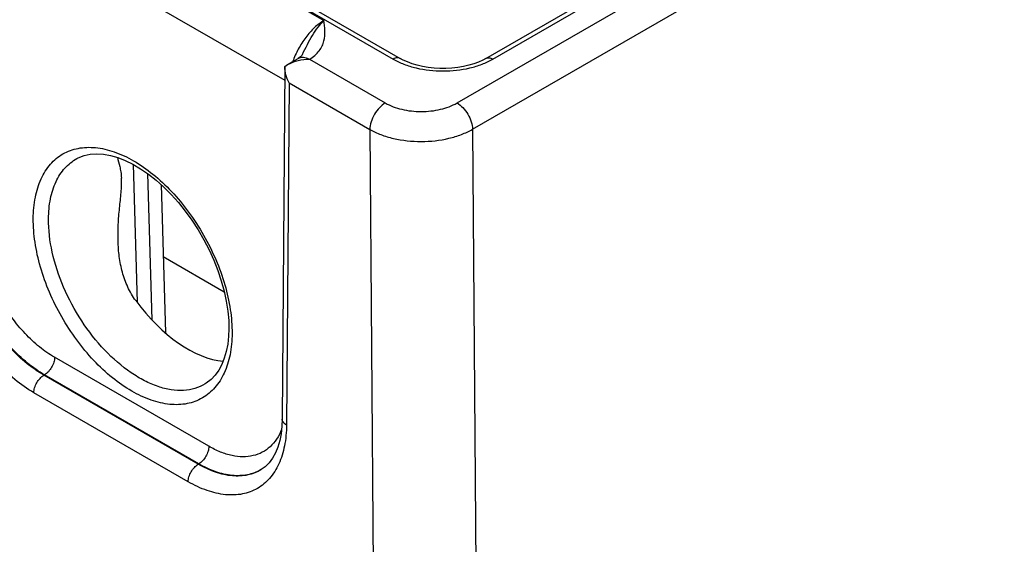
# Model space of a CAD drawing. Header units: inches. Extents: x 0 to 34, y 0 to 22.
# Tile 40 of 56: x 25.7 to 27, y 14.1 to 14.8. Entities that reach past the tile are written whole.
import ezdxf

# ---------------------------------------------------------------- set-up
doc = ezdxf.new("R2010")
doc.units = ezdxf.units.IN
doc.header["$LTSCALE"] = 1.87
doc.header["$MEASUREMENT"] = 0
doc.layers.get('0').update_dxf_attribs({"linetype": 'CONTINUOUS'})
doc.layers.add('FOAM', color=7, linetype='CONTINUOUS')

msp = doc.modelspace()

# ---------------------------------------------------------------- linework, layer by layer
at = {"color": 7, "linetype": 'CONTINUOUS'}
for p, q in [((20.96, 17.7728), (26.1913, 14.7523)), ((20.9695, 17.7738), (26.2008, 14.7533)), ((26.2793, 14.6919), (28.5703, 16.0147)), ((26.3189, 14.7533), (28.4561, 15.9872)), ((26.3285, 14.7523), (28.4656, 15.9863)), ((26.3005, 14.6556), (28.5915, 15.9784)), ((25.6734, 15.0496), (26.0958, 14.8057)), ((25.6228, 14.965), (26.0418, 14.7231)), ((26.0458, 14.7447), (26.0604, 14.7534)), ((26.0661, 14.7588), (26.0661, 14.7588)), ((26.0758, 14.7522), (26.1803, 14.6919)), ((26.0419, 14.7419), (26.0383, 14.2559)), ((26.0419, 14.742), (26.0458, 14.7447)), ((26.0419, 14.742), (26.0419, 14.7419)), ((26.0477, 14.7197), (26.0442, 14.2477)), ((26.0477, 14.7197), (26.159, 14.6553)), ((26.159, 14.6553), (26.1672, 13.5597)), ((26.3005, 14.6556), (26.3086, 13.5594)), ((25.7552, 14.6151), (25.7552, 14.6151)), ((25.8327, 14.6073), (25.8385, 14.4168)), ((25.8525, 14.5946), (25.8586, 14.3928)), ((25.8713, 14.5792), (25.8775, 14.3747)), ((25.9372, 14.2184), (25.7246, 14.3411)), ((25.7107, 14.3169), (25.7099, 14.3165)), ((25.9226, 14.1937), (25.7099, 14.3165)), ((25.9233, 14.1941), (25.7107, 14.3169)), ((25.9323, 14.3046), (25.9322, 14.3046)), ((25.9087, 14.1695), (25.696, 14.2923)), ((25.9233, 14.1941), (25.9226, 14.1937)), ((26.0148, 14.1903), (26.0093, 14.1863)), ((26.0093, 14.1863), (26.0093, 14.1863))]:
    msp.add_line(p, q, dxfattribs=at)
for points in [[(26.0661, 14.7588), (26.0658, 14.7583), (26.0653, 14.7575), (26.0645, 14.7566), (26.0634, 14.7556), (26.062, 14.7545), (26.0604, 14.7534)], [(26.3189, 14.7533), (26.3147, 14.751), (26.3088, 14.7483), (26.3023, 14.7459), (26.2953, 14.7438), (26.2879, 14.7421), (26.2801, 14.7408), (26.2721, 14.7399), (26.2639, 14.7395), (26.2557, 14.7395), (26.2475, 14.7399), (26.2395, 14.7408), (26.2317, 14.7422), (26.2243, 14.7439), (26.2173, 14.746), (26.2108, 14.7484), (26.2049, 14.751), (26.2008, 14.7533)], [(25.7552, 14.6151), (25.7572, 14.6161), (25.7652, 14.6192), (25.7737, 14.6211), (25.7826, 14.6217), (25.792, 14.6212), (25.8017, 14.6194), (25.8117, 14.6166), (25.822, 14.6125), (25.8325, 14.6074), (25.8431, 14.6011), (25.8538, 14.5938), (25.8644, 14.5854), (25.8749, 14.576), (25.8852, 14.5657), (25.8952, 14.5546), (25.9047, 14.5427), (25.9138, 14.5301), (25.9223, 14.5169), (25.9302, 14.5033), (25.9374, 14.4894), (25.9439, 14.4752), (25.9495, 14.4609), (25.9543, 14.4466), (25.9582, 14.4324), (25.9612, 14.4184), (25.9633, 14.4048), (25.9645, 14.3917), (25.9648, 14.3803)], [(25.9648, 14.3803), (25.9644, 14.3702), (25.9632, 14.3593), (25.9612, 14.3492), (25.9585, 14.3399), (25.9551, 14.3313), (25.9509, 14.3235), (25.9459, 14.3165), (25.9402, 14.3105), (25.9337, 14.3055), (25.9322, 14.3046)], [(26.0383, 14.2559), (26.0379, 14.2462), (26.0368, 14.2358), (26.0349, 14.2262), (26.0323, 14.2174), (26.029, 14.2094), (26.025, 14.2021), (26.0203, 14.1957), (26.0148, 14.1903)]]:
    msp.add_lwpolyline(points, dxfattribs=at)
msp.add_arc((25.9799, 14.2357), 0.0575, 300.0056, 300.8751, dxfattribs=at)
msp.add_ellipse((25.9061, 14.4959), major_axis=(-0.0909, 0.1521), ratio=0.567168, start_param=-4.54207, end_param=-3.534761, dxfattribs=at)
for points, knots in [([(26.0958, 14.8057), (26.0911, 14.8029), (26.082, 14.7957), (26.0701, 14.7823), (26.0601, 14.7665), (26.0549, 14.7549), (26.0529, 14.7489)], [0, 0, 0, 0, 0.226983, 0.477061, 0.739074, 1, 1, 1, 1]), ([(26.0661, 14.7588), (26.0684, 14.7633), (26.0727, 14.7722), (26.0797, 14.7849), (26.0873, 14.7961), (26.0929, 14.8028), (26.0958, 14.8057)], [0, 0, 0, 0, 0.272104, 0.534093, 0.778983, 1, 1, 1, 1]), ([(26.0758, 14.7522), (26.0809, 14.7552), (26.0877, 14.7609), (26.0935, 14.7703), (26.0968, 14.7796), (26.0976, 14.7916), (26.0964, 14.801), (26.0958, 14.8057)], [0, 0, 0, 0, 0.290723, 0.417967, 0.537877, 0.768866, 1, 1, 1, 1]), ([(26.0458, 14.7447), (26.0502, 14.7473), (26.0601, 14.751), (26.0706, 14.7521), (26.0758, 14.7522)], [0, 0, 0, 0, 0.492729, 1, 1, 1, 1]), ([(26.0604, 14.7534), (26.0614, 14.754), (26.0637, 14.7549), (26.0676, 14.755), (26.0717, 14.7541), (26.0744, 14.7529), (26.0757, 14.7522)], [0, 0, 0, 0, 0.218696, 0.452345, 0.711318, 1, 1, 1, 1]), ([(26.2008, 14.7533), (26.2002, 14.7536), (26.1987, 14.7542), (26.1963, 14.7542), (26.1938, 14.7536), (26.1921, 14.7528), (26.1913, 14.7523)], [0, 0, 0, 0, 0.217767, 0.450947, 0.710186, 1, 1, 1, 1]), ([(26.1913, 14.7523), (26.196, 14.7496), (26.2063, 14.7448), (26.229, 14.7379), (26.2599, 14.7346), (26.2907, 14.7379), (26.3135, 14.7448), (26.3238, 14.7496), (26.3285, 14.7523)], [0, 0, 0, 0, 0.114257, 0.237538, 0.5, 0.762462, 0.885743, 1, 1, 1, 1]), ([(26.3189, 14.7533), (26.3196, 14.7536), (26.321, 14.7542), (26.3234, 14.7542), (26.326, 14.7536), (26.3276, 14.7528), (26.3285, 14.7523)], [0, 0, 0, 0, 0.217767, 0.450947, 0.710186, 1, 1, 1, 1]), ([(26.0477, 14.7197), (26.0459, 14.7231), (26.0431, 14.7304), (26.0419, 14.7381), (26.0419, 14.742)], [0, 0, 0, 0, 0.502116, 1, 1, 1, 1]), ([(26.1803, 14.6919), (26.1773, 14.6901), (26.1716, 14.6854), (26.165, 14.6764), (26.1604, 14.6661), (26.1591, 14.6588), (26.159, 14.6553)], [0, 0, 0, 0, 0.236963, 0.499457, 0.762247, 1, 1, 1, 1]), ([(26.1803, 14.6919), (26.1873, 14.6878), (26.2036, 14.6819), (26.2298, 14.6791), (26.2559, 14.6819), (26.2722, 14.6878), (26.2793, 14.6919)], [0, 0, 0, 0, 0.237216, 0.499995, 0.762779, 1, 1, 1, 1]), ([(26.2793, 14.6919), (26.2822, 14.6901), (26.2879, 14.6854), (26.2945, 14.6765), (26.299, 14.6663), (26.3004, 14.659), (26.3005, 14.6556)], [0, 0, 0, 0, 0.236707, 0.498914, 0.761711, 1, 1, 1, 1]), ([(26.159, 14.6553), (26.1639, 14.6526), (26.1745, 14.6477), (26.1979, 14.6407), (26.2298, 14.6373), (26.2616, 14.6408), (26.285, 14.6479), (26.2956, 14.6528), (26.3005, 14.6556)], [0, 0, 0, 0, 0.114089, 0.237301, 0.499833, 0.762458, 0.885776, 1, 1, 1, 1]), ([(25.6952, 14.5324), (25.6953, 14.5423), (25.697, 14.561), (25.7047, 14.5868), (25.7177, 14.6077), (25.7355, 14.6227), (25.7574, 14.6306), (25.7819, 14.6313), (25.808, 14.6251), (25.8347, 14.6124), (25.8613, 14.5937), (25.8867, 14.5698), (25.9101, 14.5416), (25.9305, 14.51), (25.9473, 14.4764), (25.9598, 14.4418), (25.9674, 14.4077), (25.9693, 14.3851), (25.9692, 14.3742)], [0, 0, 0, 0, 0.06053, 0.114784, 0.163665, 0.209336, 0.254934, 0.30362, 0.357611, 0.417864, 0.484253, 0.555864, 0.631245, 0.708614, 0.786027, 0.861537, 0.933351, 1, 1, 1, 1]), ([(25.7163, 14.5322), (25.7163, 14.5414), (25.7179, 14.559), (25.7253, 14.583), (25.7358, 14.5995), (25.7463, 14.6095), (25.7522, 14.6134), (25.7552, 14.6151)], [0, 0, 0, 0, 0.289263, 0.54812, 0.78115, 0.891526, 1, 1, 1, 1]), ([(25.8111, 14.6168), (25.8122, 14.6126), (25.8141, 14.6061), (25.816, 14.5965), (25.8166, 14.5911), (25.8167, 14.5882)], [0, 0, 0, 0, 0.437972, 0.700423, 1, 1, 1, 1]), ([(25.8121, 14.5018), (25.8119, 14.5093), (25.8121, 14.5243), (25.814, 14.5465), (25.8164, 14.5677), (25.8171, 14.5816), (25.8167, 14.5882)], [0, 0, 0, 0, 0.261157, 0.520323, 0.772179, 1, 1, 1, 1]), ([(25.9692, 14.3742), (25.9691, 14.3643), (25.9675, 14.3456), (25.9597, 14.3198), (25.9467, 14.2989), (25.9289, 14.2839), (25.907, 14.2759), (25.8825, 14.2752), (25.8565, 14.2815), (25.8297, 14.2942), (25.8031, 14.3128), (25.7777, 14.3367), (25.7543, 14.365), (25.7339, 14.3965), (25.7171, 14.4302), (25.7046, 14.4648), (25.697, 14.4989), (25.6952, 14.5215), (25.6952, 14.5324)], [0, 0, 0, 0, 0.060539, 0.1148, 0.163686, 0.209359, 0.254955, 0.303639, 0.357628, 0.41788, 0.48427, 0.555881, 0.631263, 0.708633, 0.786045, 0.861552, 0.93336, 1, 1, 1, 1]), ([(25.9322, 14.3046), (25.9278, 14.3019), (25.9181, 14.2976), (25.902, 14.2949), (25.8847, 14.2959), (25.8666, 14.3005), (25.848, 14.3085), (25.8224, 14.3239), (25.7918, 14.3508), (25.7605, 14.391), (25.736, 14.4368), (25.7202, 14.4843), (25.7161, 14.5168), (25.7163, 14.5322)], [0, 0, 0, 0, 0.043161, 0.087886, 0.135651, 0.187437, 0.243708, 0.304482, 0.43772, 0.581838, 0.729015, 0.870865, 1, 1, 1, 1]), ([(25.696, 14.2923), (25.6868, 14.2976), (25.6687, 14.3103), (25.6438, 14.3337), (25.6208, 14.3615), (25.6008, 14.3924), (25.5843, 14.4255), (25.5721, 14.4593), (25.5646, 14.4928), (25.5628, 14.515), (25.5629, 14.5256)], [0, 0, 0, 0, 0.114048, 0.237068, 0.366566, 0.499478, 0.632462, 0.76217, 0.885523, 1, 1, 1, 1]), ([(25.7099, 14.3165), (25.7017, 14.3212), (25.6854, 14.3326), (25.6631, 14.3535), (25.6426, 14.3783), (25.6246, 14.406), (25.6099, 14.4356), (25.599, 14.466), (25.5924, 14.4959), (25.5908, 14.5158), (25.5909, 14.5254)], [0, 0, 0, 0, 0.114087, 0.237096, 0.366555, 0.499418, 0.63236, 0.762053, 0.885434, 1, 1, 1, 1]), ([(25.7107, 14.3169), (25.7025, 14.3217), (25.6863, 14.3331), (25.664, 14.3541), (25.6435, 14.3789), (25.6255, 14.4066), (25.6108, 14.4361), (25.5998, 14.4664), (25.593, 14.4963), (25.5914, 14.5161), (25.5914, 14.5257)], [0, 0, 0, 0, 0.114009, 0.237039, 0.366577, 0.499539, 0.632564, 0.762288, 0.885612, 1, 1, 1, 1]), ([(25.7246, 14.3411), (25.7173, 14.3453), (25.703, 14.3554), (25.6833, 14.3739), (25.6652, 14.3958), (25.6494, 14.4202), (25.6364, 14.4463), (25.6268, 14.473), (25.6208, 14.4994), (25.6194, 14.517), (25.6195, 14.5254)], [0, 0, 0, 0, 0.114048, 0.237068, 0.366566, 0.499478, 0.632462, 0.76217, 0.885523, 1, 1, 1, 1]), ([(25.8365, 14.4193), (25.8322, 14.4251), (25.8249, 14.4378), (25.8176, 14.4584), (25.8134, 14.4799), (25.8123, 14.4945), (25.8121, 14.5018)], [0, 0, 0, 0, 0.248684, 0.498219, 0.748773, 1, 1, 1, 1]), ([(25.7246, 14.3411), (25.7246, 14.3388), (25.7237, 14.334), (25.7207, 14.3273), (25.7164, 14.3213), (25.7127, 14.3181), (25.7107, 14.3169)], [0, 0, 0, 0, 0.237235, 0.499451, 0.761965, 1, 1, 1, 1]), ([(25.696, 14.2923), (25.696, 14.2946), (25.6969, 14.2994), (25.6999, 14.3061), (25.7042, 14.3121), (25.708, 14.3153), (25.7099, 14.3165)], [0, 0, 0, 0, 0.237235, 0.499451, 0.761965, 1, 1, 1, 1]), ([(26.0442, 14.2477), (26.0441, 14.2381), (26.0425, 14.2197), (26.0349, 14.1944), (26.0222, 14.1738), (26.0047, 14.1592), (25.9832, 14.1513), (25.9592, 14.1507), (25.9336, 14.1568), (25.917, 14.1647), (25.9087, 14.1695)], [0, 0, 0, 0, 0.144872, 0.274728, 0.391719, 0.501015, 0.610125, 0.726622, 0.855818, 1, 1, 1, 1]), ([(26.0442, 14.2477), (26.0433, 14.2483), (26.0417, 14.2494), (26.0398, 14.2514), (26.0386, 14.2536), (26.0383, 14.2552), (26.0383, 14.2559)], [0, 0, 0, 0, 0.290825, 0.550366, 0.78313, 1, 1, 1, 1]), ([(26.0374, 14.2417), (26.0356, 14.237), (26.0313, 14.2284), (26.0222, 14.2175), (26.011, 14.2096), (25.9981, 14.2049), (25.9838, 14.2034), (25.9686, 14.2053), (25.9527, 14.2102), (25.9424, 14.2154), (25.9372, 14.2184)], [0, 0, 0, 0, 0.124706, 0.241082, 0.353153, 0.465815, 0.58384, 0.710948, 0.849393, 1, 1, 1, 1]), ([(25.9372, 14.2184), (25.9372, 14.2161), (25.9363, 14.2113), (25.9334, 14.2045), (25.929, 14.1985), (25.9253, 14.1953), (25.9233, 14.1941)], [0, 0, 0, 0, 0.237235, 0.499451, 0.761965, 1, 1, 1, 1]), ([(25.9087, 14.1695), (25.9087, 14.1718), (25.9096, 14.1766), (25.9126, 14.1833), (25.9169, 14.1893), (25.9206, 14.1925), (25.9226, 14.1937)], [0, 0, 0, 0, 0.237235, 0.499451, 0.761965, 1, 1, 1, 1]), ([(26.0093, 14.1863), (26.0065, 14.1845), (26.0005, 14.1815), (25.9873, 14.1775), (25.9687, 14.1767), (25.9453, 14.1821), (25.9302, 14.1893), (25.9226, 14.1937)], [0, 0, 0, 0, 0.109017, 0.219624, 0.452481, 0.710911, 1, 1, 1, 1]), ([(26.0087, 14.1859), (26.0059, 14.1843), (25.9999, 14.1815), (25.9869, 14.1779), (25.9686, 14.1773), (25.9457, 14.1828), (25.9308, 14.1898), (25.9233, 14.1941)], [0, 0, 0, 0, 0.108531, 0.219027, 0.452296, 0.71112, 1, 1, 1, 1])]:
    msp.add_open_spline(points, degree=3, knots=knots, dxfattribs=at)
at = {"layer": 'FOAM', "color": 7, "linetype": 'CONTINUOUS'}
msp.add_line((25.9585, 14.4311), (25.8743, 14.4797), dxfattribs=at)

doc.saveas('drawing.dxf')
